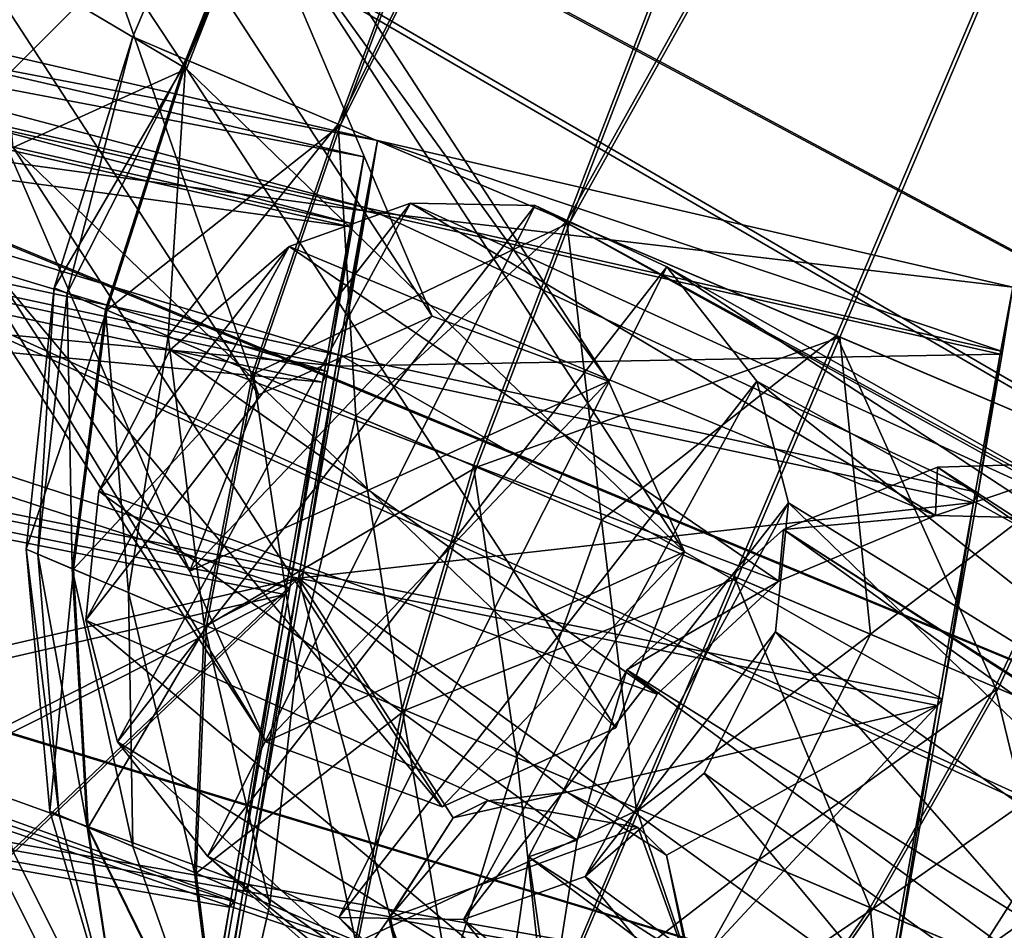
# Model space of a CAD drawing. Header units: metres. Extents: x 0 to 904, y -904 to 0.
# Tile 53 of 246: x 129 to 155, y -214 to -191. Entities that reach past the tile are written whole.
import ezdxf

# ---------------------------------------------------------------- set-up
doc = ezdxf.new("R2010")
doc.units = ezdxf.units.M

msp = doc.modelspace()

# ---------------------------------------------------------------- linework, layer by layer
at = {"layer": 'top'}
for points in [[(120.726181, -209.920883, 659.612854), (87.930153, -231.813843, 660.471436), (152.154388, -240.85585, 658.789612)], [(120.726181, -209.920883, 659.612854), (138.539627, -226.893631, 627.73877), (122.946396, -211.961044, 627.73877)], [(120.726181, -209.920883, 659.612854), (152.154388, -240.85585, 658.789612), (138.539627, -226.893631, 627.73877)], [(122.128288, -214.818054, 597.915833), (122.946396, -211.961044, 627.73877), (136.648972, -229.287674, 598.379517)], [(122.946396, -211.961044, 627.73877), (138.539627, -226.893631, 627.73877), (136.648972, -229.287674, 598.379517)]]:
    msp.add_3dface(points, dxfattribs=at)
at = {"layer": 'top0123413'}
for points in [[(599.026855, -599.023621, 106.499786), (74.938576, -244.304413, 117.34655), (244.305359, -74.93528, 117.346581)], [(74.938576, -244.304413, 117.34655), (75.496498, -229.329498, 117.524498), (244.305359, -74.93528, 117.346581)], [(244.305359, -74.93528, 117.346581), (75.496498, -229.329498, 117.524498), (229.33046, -75.495567, 117.524498)], [(75.496498, -229.329498, 117.524498), (213.60553, -77.537285, 117.693382), (229.33046, -75.495567, 117.524498)], [(229.476379, -77.234627, 120.501686), (76.680428, -244.304428, 120.325508), (244.305359, -76.679497, 120.325508)], [(76.680428, -244.304428, 120.325508), (592.962036, -609.72644, 109.443001), (244.305359, -76.679497, 120.325508)], [(77.234871, -229.483627, 120.501595), (76.680428, -244.304428, 120.325508), (229.476379, -77.234627, 120.501686)], [(79.254448, -213.927536, 120.668671), (77.234871, -229.483627, 120.501595), (229.476379, -77.234627, 120.501686)], [(229.476379, -77.234627, 120.501686), (213.92392, -79.254364, 120.668716), (79.254448, -213.927536, 120.668671)], [(75.496498, -229.329498, 117.524498), (77.538223, -213.604507, 117.693382), (213.60553, -77.537285, 117.693382)], [(77.538223, -213.604507, 117.693382), (197.676346, -81.181343, 117.845009), (213.60553, -77.537285, 117.693382)], [(213.92392, -79.254364, 120.668716), (82.865562, -198.143082, 120.818924), (79.254448, -213.927536, 120.668671)], [(213.92392, -79.254364, 120.668716), (198.150421, -82.862846, 120.818863), (82.865562, -198.143082, 120.818924)], [(77.538223, -213.604507, 117.693382), (81.182274, -197.6754, 117.845009), (197.676346, -81.181343, 117.845009)], [(81.182274, -197.6754, 117.845009), (181.883881, -86.467819, 117.974686), (197.676346, -81.181343, 117.845009)], [(198.150421, -82.862846, 120.818863), (182.520538, -88.095657, 120.947189), (82.865562, -198.143082, 120.818924)], [(81.182274, -197.6754, 117.845009), (86.46875, -181.88295, 117.974686), (181.883881, -86.467819, 117.974686)], [(82.865562, -198.143082, 120.818924), (182.520538, -88.095657, 120.947189), (88.099136, -182.513092, 120.947243)]]:
    msp.add_3dface(points, dxfattribs=at)
at = {"layer": 'top0123414'}
for points in [[(171.688553, -69.426079, 2078.537354), (154.925293, -77.354385, 2078.537354), (224.987061, -198.100021, 2176.059814)], [(154.925293, -77.354385, 2078.537354), (139.01976, -86.887444, 2078.537354), (220.579483, -200.184662, 2176.059814)], [(154.925293, -77.354385, 2078.537354), (220.579483, -200.184662, 2176.059814), (224.987061, -198.100021, 2176.059814)], [(216.921631, -203.478607, 2173.059814), (140.384476, -89.120834, 2076.706299), (156.080109, -79.702454, 2076.706299)], [(139.01976, -86.887444, 2078.537354), (124.125267, -97.933662, 2078.537354), (216.397446, -202.691254, 2176.059814)], [(139.01976, -86.887444, 2078.537354), (216.397446, -202.691254, 2176.059814), (220.579483, -200.184662, 2176.059814)], [(213.07988, -206.328049, 2173.059814), (125.688683, -100.033745, 2076.706299), (140.384476, -89.120834, 2076.706299)], [(216.921631, -203.478607, 2173.059814), (213.07988, -206.328049, 2173.059814), (140.384476, -89.120834, 2076.706299)], [(124.125267, -97.933662, 2078.537354), (110.386086, -110.386086, 2078.537354), (212.481262, -205.595688, 2176.059814)], [(124.125267, -97.933662, 2078.537354), (212.481262, -205.595688, 2176.059814), (216.397446, -202.691254, 2176.059814)], [(209.538208, -209.538208, 2173.059814), (112.235291, -112.235291, 2076.706299), (125.688683, -100.033745, 2076.706299)], [(213.07988, -206.328049, 2173.059814), (209.538208, -209.538208, 2173.059814), (125.688683, -100.033745, 2076.706299)], [(110.386086, -110.386086, 2078.537354), (97.933662, -124.125267, 2078.537354), (205.595688, -212.481262, 2176.059814)], [(110.386086, -110.386086, 2078.537354), (208.869354, -208.869354, 2176.059814), (212.481262, -205.595688, 2176.059814)], [(208.869354, -208.869354, 2176.059814), (110.386086, -110.386086, 2078.537354), (205.595688, -212.481262, 2176.059814)], [(100.033745, -125.688683, 2076.706299), (112.235291, -112.235291, 2076.706299), (206.328049, -213.07988, 2173.059814)], [(112.235291, -112.235291, 2076.706299), (209.538208, -209.538208, 2173.059814), (206.328049, -213.07988, 2173.059814)], [(97.933662, -124.125267, 2078.537354), (86.887444, -139.01976, 2078.537354), (202.691254, -216.397446, 2176.059814)], [(205.595688, -212.481262, 2176.059814), (97.933662, -124.125267, 2078.537354), (202.691254, -216.397446, 2176.059814)], [(89.120834, -140.384476, 2076.706299), (100.033745, -125.688683, 2076.706299), (203.478607, -216.921631, 2173.059814)], [(100.033745, -125.688683, 2076.706299), (206.328049, -213.07988, 2173.059814), (203.478607, -216.921631, 2173.059814)], [(86.887444, -139.01976, 2078.537354), (77.354385, -154.925293, 2078.537354), (200.184662, -220.579483, 2176.059814)], [(202.691254, -216.397446, 2176.059814), (86.887444, -139.01976, 2078.537354), (200.184662, -220.579483, 2176.059814)], [(79.702454, -156.080109, 2076.706299), (89.120834, -140.384476, 2076.706299), (201.019485, -221.0242, 2173.059814)], [(89.120834, -140.384476, 2076.706299), (203.478607, -216.921631, 2173.059814), (201.019485, -221.0242, 2173.059814)], [(77.354385, -154.925293, 2078.537354), (69.426079, -171.688553, 2078.537354), (198.100021, -224.987061, 2176.059814)], [(200.184662, -220.579483, 2176.059814), (77.354385, -154.925293, 2078.537354), (198.100021, -224.987061, 2176.059814)], [(71.869247, -172.624023, 2076.706299), (79.702454, -156.080109, 2076.706299), (198.974319, -225.348053, 2173.059814)], [(79.702454, -156.080109, 2076.706299), (201.019485, -221.0242, 2173.059814), (198.974319, -225.348053, 2173.059814)], [(69.426079, -171.688553, 2078.537354), (63.178722, -189.148102, 2078.537354), (196.457367, -229.577713, 2176.059814)], [(198.100021, -224.987061, 2176.059814), (69.426079, -171.688553, 2078.537354), (196.457367, -229.577713, 2176.059814)], [(65.696686, -189.856522, 2076.706299), (71.869247, -172.624023, 2076.706299), (197.362762, -229.851532, 2173.059814)], [(71.869247, -172.624023, 2076.706299), (198.974319, -225.348053, 2173.059814), (197.362762, -229.851532, 2173.059814)], [(63.178722, -189.148102, 2078.537354), (58.672619, -207.13588, 2078.537354), (195.272552, -234.307266, 2176.059814)], [(196.457367, -229.577713, 2176.059814), (63.178722, -189.148102, 2078.537354), (195.272552, -234.307266, 2176.059814)], [(61.244423, -207.61142, 2076.706299), (65.696686, -189.856522, 2076.706299), (196.200363, -234.491287, 2173.059814)], [(65.696686, -189.856522, 2076.706299), (197.362762, -229.851532, 2173.059814), (196.200363, -234.491287, 2173.059814)], [(58.672619, -207.13588, 2078.537354), (55.951374, -225.478745, 2078.537354), (194.557022, -239.130142, 2176.059814)], [(195.272552, -234.307266, 2176.059814), (58.672619, -207.13588, 2078.537354), (194.557022, -239.130142, 2176.059814)], [(58.555676, -225.717453, 2076.706299), (61.244423, -207.61142, 2076.706299), (195.498398, -239.222626, 2173.059814)], [(61.244423, -207.61142, 2076.706299), (196.200363, -234.491287, 2173.059814), (195.498398, -239.222626, 2173.059814)]]:
    msp.add_3dface(points, dxfattribs=at)
at = {"layer": 'top0123417'}
for points in [[(128.910568, -181.049103, 1682.704224), (124.382149, -183.103638, 1682.859497), (135.582916, -200.307083, 1781.898315)], [(133.516434, -182.74408, 1681.888916), (128.910568, -181.049103, 1682.704224), (140.111343, -198.252548, 1781.743042)], [(140.111343, -198.252548, 1781.743042), (128.910568, -181.049103, 1682.704224), (135.582916, -200.307083, 1781.898315)], [(135.50145, -187.195602, 1680.891235), (133.516434, -182.74408, 1681.888916), (144.717209, -199.94754, 1780.927734)], [(144.717209, -199.94754, 1780.927734), (133.516434, -182.74408, 1681.888916), (140.111343, -198.252548, 1781.743042)], [(122.584114, -187.704056, 1682.263794), (133.784882, -204.907516, 1781.30249), (124.382149, -183.103638, 1682.859497)], [(133.784882, -204.907516, 1781.30249), (135.582916, -200.307083, 1781.898315), (124.382149, -183.103638, 1682.859497)], [(133.7034, -191.795044, 1680.295654), (130.774017, -187.366302, 1652.735474), (135.50145, -187.195602, 1680.891235)], [(133.7034, -191.795044, 1680.295654), (135.50145, -187.195602, 1680.891235), (146.702225, -204.399063, 1779.929932)], [(146.702225, -204.399063, 1779.929932), (135.50145, -187.195602, 1680.891235), (144.717209, -199.94754, 1780.927734)], [(130.774017, -187.366302, 1652.735474), (133.7034, -191.795044, 1680.295654), (128.70842, -188.83783, 1652.723633)], [(124.569832, -192.155258, 1681.265991), (135.770599, -209.358719, 1780.30481), (122.584114, -187.704056, 1682.263794)], [(135.770599, -209.358719, 1780.30481), (133.784882, -204.907516, 1781.30249), (122.584114, -187.704056, 1682.263794)], [(128.70842, -188.83783, 1652.723633), (133.7034, -191.795044, 1680.295654), (129.17598, -193.849533, 1680.450806)], [(133.7034, -191.795044, 1680.295654), (144.904175, -208.998505, 1779.334351), (129.17598, -193.849533, 1680.450806)], [(144.904175, -208.998505, 1779.334351), (133.7034, -191.795044, 1680.295654), (146.702225, -204.399063, 1779.929932)], [(129.17598, -193.849533, 1680.450806), (140.376755, -211.052994, 1779.489502), (124.569832, -192.155258, 1681.265991)], [(140.376755, -211.052994, 1779.489502), (135.770599, -209.358719, 1780.30481), (124.569832, -192.155258, 1681.265991)], [(144.904175, -208.998505, 1779.334351), (140.376755, -211.052994, 1779.489502), (129.17598, -193.849533, 1680.450806)], [(144.717209, -199.94754, 1780.927734), (140.111343, -198.252548, 1781.743042), (133.784882, -204.907516, 1781.30249)], [(140.111343, -198.252548, 1781.743042), (135.582916, -200.307083, 1781.898315), (133.784882, -204.907516, 1781.30249)], [(144.717209, -199.94754, 1780.927734), (133.784882, -204.907516, 1781.30249), (135.770599, -209.358719, 1780.30481)], [(146.702225, -204.399063, 1779.929932), (144.717209, -199.94754, 1780.927734), (135.770599, -209.358719, 1780.30481)], [(146.702225, -204.399063, 1779.929932), (135.770599, -209.358719, 1780.30481), (140.376755, -211.052994, 1779.489502)], [(144.904175, -208.998505, 1779.334351), (146.702225, -204.399063, 1779.929932), (140.376755, -211.052994, 1779.489502)]]:
    msp.add_3dface(points, dxfattribs=at)
at = {"layer": 'top0123422'}
for points in [[(131.898453, -209.361603, 1782.437988), (131.075302, -206.187836, 1783.569092), (139.549896, -195.305527, 1783.314331)], [(139.549896, -195.305527, 1783.314331), (131.075302, -206.187836, 1783.569092), (136.383743, -196.433853, 1784.177612)], [(142.805618, -195.36084, 1782.108765), (131.898453, -209.361603, 1782.437988), (139.549896, -195.305527, 1783.314331)], [(139.549896, -195.305527, 1783.314331), (136.383743, -196.433853, 1784.177612), (153.250931, -203.454605, 1821.609863)], [(142.805618, -195.36084, 1782.108765), (139.549896, -195.305527, 1783.314331), (157.592468, -203.559357, 1819.19104)], [(139.549896, -195.305527, 1783.314331), (153.250931, -203.454605, 1821.609863), (157.592468, -203.559357, 1819.19104)], [(134.250168, -212.345551, 1780.797363), (131.898453, -209.361603, 1782.437988), (142.805618, -195.36084, 1782.108765)], [(146.236923, -196.960037, 1780.435303), (134.250168, -212.345551, 1780.797363), (142.805618, -195.36084, 1782.108765)], [(146.236923, -196.960037, 1780.435303), (142.805618, -195.36084, 1782.108765), (160.656601, -205.122177, 1816.883911)], [(142.805618, -195.36084, 1782.108765), (157.592468, -203.559357, 1819.19104), (160.656601, -205.122177, 1816.883911)], [(131.075302, -206.187836, 1783.569092), (131.413025, -202.814423, 1784.327637), (136.383743, -196.433853, 1784.177612)], [(136.383743, -196.433853, 1784.177612), (131.413025, -202.814423, 1784.327637), (133.270584, -199.12645, 1784.612427)], [(136.383743, -196.433853, 1784.177612), (133.270584, -199.12645, 1784.612427), (149.161514, -205.168976, 1823.157715)], [(136.383743, -196.433853, 1784.177612), (149.161514, -205.168976, 1823.157715), (153.250931, -203.454605, 1821.609863)], [(137.680832, -213.944611, 1779.124146), (134.250168, -212.345551, 1780.797363), (146.236923, -196.960037, 1780.435303)], [(148.588913, -199.94458, 1778.794312), (137.680832, -213.944611, 1779.124146), (146.236923, -196.960037, 1780.435303)], [(160.656601, -205.122177, 1816.883911), (162.829758, -207.832947, 1814.601929), (146.236923, -196.960037, 1780.435303)], [(162.829758, -207.832947, 1814.601929), (148.588913, -199.94458, 1778.794312), (146.236923, -196.960037, 1780.435303)], [(133.270584, -199.12645, 1784.612427), (131.413025, -202.814423, 1784.327637), (145.986465, -208.11348, 1823.709351)], [(133.270584, -199.12645, 1784.612427), (145.986465, -208.11348, 1823.709351), (149.161514, -205.168976, 1823.157715)], [(140.932892, -214.000778, 1777.919678), (137.680832, -213.944611, 1779.124146), (148.588913, -199.94458, 1778.794312)], [(149.412109, -203.122147, 1777.662231), (140.932892, -214.000778, 1777.919678), (148.588913, -199.94458, 1778.794312)], [(162.829758, -207.832947, 1814.601929), (163.865753, -212.053711, 1812.333984), (148.588913, -199.94458, 1778.794312)], [(163.865753, -212.053711, 1812.333984), (149.412109, -203.122147, 1777.662231), (148.588913, -199.94458, 1778.794312)], [(149.283676, -203.814804, 1823.636597), (220.317657, -249.192581, 1945.643433), (153.300735, -202.193192, 1822.090942)], [(153.300735, -202.193192, 1822.090942), (153.250931, -203.454605, 1821.609863), (149.283676, -203.814804, 1823.636597)], [(153.300735, -202.193192, 1822.090942), (157.351822, -202.073257, 1819.921631), (153.250931, -203.454605, 1821.609863)], [(157.351822, -202.073257, 1819.921631), (157.592468, -203.559357, 1819.19104), (153.250931, -203.454605, 1821.609863)], [(153.300735, -202.193192, 1822.090942), (225.538849, -248.94426, 1941.970581), (157.351822, -202.073257, 1819.921631)], [(220.317657, -249.192581, 1945.643433), (225.538849, -248.94426, 1941.970581), (153.300735, -202.193192, 1822.090942)], [(131.413025, -202.814423, 1784.327637), (131.075302, -206.187836, 1783.569092), (143.897308, -211.926361, 1823.316528)], [(131.413025, -202.814423, 1784.327637), (143.897308, -211.926361, 1823.316528), (145.986465, -208.11348, 1823.709351)], [(144.102737, -212.87207, 1777.055176), (140.932892, -214.000778, 1777.919678), (149.412109, -203.122147, 1777.662231)], [(149.073883, -206.491837, 1776.904907), (144.102737, -212.87207, 1777.055176), (149.412109, -203.122147, 1777.662231)], [(163.144684, -216.427505, 1810.966309), (149.073883, -206.491837, 1776.904907), (149.412109, -203.122147, 1777.662231)], [(163.865753, -212.053711, 1812.333984), (163.144684, -216.427505, 1810.966309), (149.412109, -203.122147, 1777.662231)], [(153.250931, -203.454605, 1821.609863), (149.161514, -205.168976, 1823.157715), (149.283676, -203.814804, 1823.636597)], [(217.294296, -252.664078, 1951.23999), (149.283676, -203.814804, 1823.636597), (145.190781, -207.476639, 1824.401489)], [(149.283676, -203.814804, 1823.636597), (149.161514, -205.168976, 1823.157715), (145.190781, -207.476639, 1824.401489)], [(217.294296, -252.664078, 1951.23999), (219.87558, -249.311234, 1945.881104), (149.283676, -203.814804, 1823.636597)], [(219.87558, -249.311234, 1945.881104), (220.317657, -249.192581, 1945.643433), (149.283676, -203.814804, 1823.636597)], [(149.161514, -205.168976, 1823.157715), (145.986465, -208.11348, 1823.709351), (145.190781, -207.476639, 1824.401489)], [(131.075302, -206.187836, 1783.569092), (143.201843, -216.353882, 1821.913208), (143.897308, -211.926361, 1823.316528)], [(131.075302, -206.187836, 1783.569092), (131.898453, -209.361603, 1782.437988), (143.201843, -216.353882, 1821.913208)], [(149.073883, -206.491837, 1776.904907), (147.216217, -210.17952, 1776.620239), (144.102737, -212.87207, 1777.055176)], [(161.076843, -220.179153, 1810.586426), (147.216217, -210.17952, 1776.620239), (149.073883, -206.491837, 1776.904907)], [(163.144684, -216.427505, 1810.966309), (161.076843, -220.179153, 1810.586426), (149.073883, -206.491837, 1776.904907)], [(145.190781, -207.476639, 1824.401489), (142.625961, -212.360245, 1823.837646), (213.410187, -257.582336, 1953.719116)], [(142.625961, -212.360245, 1823.837646), (145.190781, -207.476639, 1824.401489), (143.897308, -211.926361, 1823.316528)], [(145.190781, -207.476639, 1824.401489), (145.986465, -208.11348, 1823.709351), (143.897308, -211.926361, 1823.316528)], [(213.410187, -257.582336, 1953.719116), (217.294296, -252.664078, 1951.23999), (145.190781, -207.476639, 1824.401489)], [(131.898453, -209.361603, 1782.437988), (144.311035, -220.605896, 1819.592529), (143.201843, -216.353882, 1821.913208)], [(131.898453, -209.361603, 1782.437988), (134.250168, -212.345551, 1780.797363), (144.311035, -220.605896, 1819.592529)], [(157.95517, -223.088028, 1811.123169), (144.102737, -212.87207, 1777.055176), (147.216217, -210.17952, 1776.620239)], [(161.076843, -220.179153, 1810.586426), (157.95517, -223.088028, 1811.123169), (147.216217, -210.17952, 1776.620239)], [(143.201843, -216.353882, 1821.913208), (142.625961, -212.360245, 1823.837646), (143.897308, -211.926361, 1823.316528)], [(146.523529, -223.262573, 1817.310791), (134.250168, -212.345551, 1780.797363), (137.680832, -213.944611, 1779.124146)], [(134.250168, -212.345551, 1780.797363), (146.523529, -223.262573, 1817.310791), (144.311035, -220.605896, 1819.592529)], [(142.625961, -212.360245, 1823.837646), (142.00235, -216.695145, 1822.432251), (209.537292, -262.620544, 1951.474365)], [(142.00235, -216.695145, 1822.432251), (142.625961, -212.360245, 1823.837646), (143.201843, -216.353882, 1821.913208)], [(142.625961, -212.360245, 1823.837646), (209.537292, -262.620544, 1951.474365), (213.410187, -257.582336, 1953.719116)], [(153.923279, -224.814301, 1812.634766), (140.932892, -214.000778, 1777.919678), (144.102737, -212.87207, 1777.055176)], [(157.95517, -223.088028, 1811.123169), (153.923279, -224.814301, 1812.634766), (144.102737, -212.87207, 1777.055176)], [(149.630402, -224.773834, 1815.001099), (137.680832, -213.944611, 1779.124146), (140.932892, -214.000778, 1777.919678)], [(149.630402, -224.773834, 1815.001099), (146.523529, -223.262573, 1817.310791), (137.680832, -213.944611, 1779.124146)], [(153.923279, -224.814301, 1812.634766), (149.630402, -224.773834, 1815.001099), (140.932892, -214.000778, 1777.919678)]]:
    msp.add_3dface(points, dxfattribs=at)
at = {"layer": 'top0123431'}
for points in [[(132.299774, -190.963272, 1798.675049), (133.718124, -191.565308, 1806.324951), (159.846878, -126.065178, 1798.675049)], [(132.299774, -190.963272, 1798.675049), (159.846878, -126.065178, 1798.675049), (133.684326, -191.550964, 1791.0177)], [(159.846878, -126.065178, 1798.675049), (162.291367, -127.102783, 1788.668579), (133.684326, -191.550964, 1791.0177)], [(133.718124, -191.565308, 1806.324951), (162.335358, -127.121452, 1808.668579), (159.846878, -126.065178, 1798.675049)], [(133.684326, -191.550964, 1791.0177), (162.291367, -127.102783, 1788.668579), (137.660889, -193.238892, 1784.518921)], [(133.718124, -191.565308, 1806.324951), (137.723145, -193.26532, 1812.802979), (162.335358, -127.121452, 1808.668579)], [(162.291367, -127.102783, 1788.668579), (169.01384, -129.956253, 1781.330688), (137.660889, -193.238892, 1784.518921)], [(137.723145, -193.26532, 1812.802979), (169.090027, -129.988586, 1815.971558), (162.335358, -127.121452, 1808.668579)], [(137.660889, -193.238892, 1784.518921), (169.01384, -129.956253, 1781.330688), (143.623993, -195.770035, 1780.167969)], [(137.723145, -193.26532, 1812.802979), (143.705307, -195.80455, 1817.122925), (169.090027, -129.988586, 1815.971558)], [(169.01384, -129.956253, 1781.330688), (178.212982, -133.860992, 1778.627319), (143.623993, -195.770035, 1780.167969)], [(143.705307, -195.80455, 1817.122925), (178.300964, -133.898331, 1818.627197), (169.090027, -129.988586, 1815.971558)], [(143.623993, -195.770035, 1780.167969), (178.212982, -133.860992, 1778.627319), (150.665878, -198.759079, 1778.627319)], [(178.212982, -133.860992, 1778.627319), (157.714447, -201.750961, 1780.13147), (150.665878, -198.759079, 1778.627319)], [(143.705307, -195.80455, 1817.122925), (150.75386, -198.796432, 1818.627075), (178.300964, -133.898331, 1818.627197)], [(150.75386, -198.796432, 1818.627075), (157.795715, -201.785461, 1817.086426), (178.300964, -133.898331, 1818.627197)], [(132.299774, -190.963272, 1798.675049), (130.2509, -197.511322, 1798.67334), (133.718124, -191.565308, 1806.324951)], [(130.2509, -197.511322, 1798.67334), (132.299774, -190.963272, 1798.675049), (130.584473, -197.653, 1794.901978)], [(132.299774, -190.963272, 1798.675049), (133.684326, -191.550964, 1791.0177), (130.584473, -197.653, 1794.901978)], [(130.2509, -197.511322, 1798.67334), (131.621536, -198.093201, 1806.066162), (133.718124, -191.565308, 1806.324951)], [(130.584473, -197.653, 1794.901978), (133.684326, -191.550964, 1791.0177), (131.588882, -198.079346, 1791.27356)], [(133.684326, -191.550964, 1791.0177), (133.225601, -198.774078, 1787.927856), (131.588882, -198.079346, 1791.27356)], [(133.718124, -191.565308, 1806.324951), (131.621536, -198.093201, 1806.066162), (137.723145, -193.26532, 1812.802979)], [(133.684326, -191.550964, 1791.0177), (137.660889, -193.238892, 1784.518921), (133.225601, -198.774078, 1787.927856)], [(137.660889, -193.238892, 1784.518921), (135.431717, -199.710495, 1784.993286), (133.225601, -198.774078, 1787.927856)], [(135.431717, -199.710495, 1784.993286), (137.660889, -193.238892, 1784.518921), (138.122406, -200.852615, 1782.582764)], [(137.660889, -193.238892, 1784.518921), (143.623993, -195.770035, 1780.167969), (138.122406, -200.852615, 1782.582764)], [(131.621536, -198.093201, 1806.066162), (135.491898, -199.736038, 1812.326416), (137.723145, -193.26532, 1812.802979)], [(137.723145, -193.26532, 1812.802979), (135.491898, -199.736038, 1812.326416), (143.705307, -195.80455, 1817.122925)], [(135.491898, -199.736038, 1812.326416), (141.272903, -202.189896, 1816.501099), (143.705307, -195.80455, 1817.122925)], [(138.122406, -200.852615, 1782.582764), (143.623993, -195.770035, 1780.167969), (141.194321, -202.15654, 1780.788696)], [(143.623993, -195.770035, 1780.167969), (144.529373, -203.572159, 1779.680176), (141.194321, -202.15654, 1780.788696)], [(143.705307, -195.80455, 1817.122925), (141.272903, -202.189896, 1816.501099), (150.75386, -198.796432, 1818.627075)], [(143.623993, -195.770035, 1780.167969), (150.665878, -198.759079, 1778.627319), (144.529373, -203.572159, 1779.680176)], [(130.2509, -197.511322, 1798.67334), (129.518845, -204.33345, 1798.668579), (131.621536, -198.093201, 1806.066162)], [(129.518845, -204.33345, 1798.668579), (130.2509, -197.511322, 1798.67334), (129.818054, -204.460449, 1795.285767)], [(130.2509, -197.511322, 1798.67334), (130.584473, -197.653, 1794.901978), (129.818054, -204.460449, 1795.285767)], [(129.818054, -204.460449, 1795.285767), (130.584473, -197.653, 1794.901978), (130.718964, -204.842865, 1792.031372)], [(130.584473, -197.653, 1794.901978), (131.588882, -198.079346, 1791.27356), (130.718964, -204.842865, 1792.031372)], [(129.518845, -204.33345, 1798.668579), (130.748245, -204.85527, 1805.299561), (131.621536, -198.093201, 1806.066162)], [(130.718964, -204.842865, 1792.031372), (131.588882, -198.079346, 1791.27356), (132.187027, -205.466003, 1789.030396)], [(131.621536, -198.093201, 1806.066162), (130.748245, -204.85527, 1805.299561), (135.491898, -199.736038, 1812.326416)], [(131.588882, -198.079346, 1791.27356), (133.225601, -198.774078, 1787.927856), (132.187027, -205.466003, 1789.030396)], [(133.225601, -198.774078, 1787.927856), (134.165787, -206.305923, 1786.398315), (132.187027, -205.466003, 1789.030396)], [(133.225601, -198.774078, 1787.927856), (135.431717, -199.710495, 1784.993286), (134.165787, -206.305923, 1786.398315)], [(141.272903, -202.189896, 1816.501099), (148.084457, -205.081177, 1817.95459), (150.75386, -198.796432, 1818.627075)], [(144.529373, -203.572159, 1779.680176), (150.665878, -198.759079, 1778.627319), (147.999405, -205.045074, 1779.299805)], [(147.999405, -205.045074, 1779.299805), (150.665878, -198.759079, 1778.627319), (154.810959, -207.936356, 1780.753418)], [(150.75386, -198.796432, 1818.627075), (148.084457, -205.081177, 1817.95459), (151.554489, -206.554092, 1817.574219)], [(150.665878, -198.759079, 1778.627319), (157.714447, -201.750961, 1780.13147), (154.810959, -207.936356, 1780.753418)], [(157.795715, -201.785461, 1817.086426), (150.75386, -198.796432, 1818.627075), (151.554489, -206.554092, 1817.574219)], [(130.748245, -204.85527, 1805.299561), (134.219772, -206.328827, 1810.914673), (135.491898, -199.736038, 1812.326416)], [(135.431717, -199.710495, 1784.993286), (136.579208, -207.330338, 1784.236084), (134.165787, -206.305923, 1786.398315)], [(135.491898, -199.736038, 1812.326416), (134.219772, -206.328827, 1810.914673), (141.272903, -202.189896, 1816.501099)], [(135.431717, -199.710495, 1784.993286), (138.122406, -200.852615, 1782.582764), (136.579208, -207.330338, 1784.236084)], [(138.122406, -200.852615, 1782.582764), (139.334549, -208.499893, 1782.626953), (136.579208, -207.330338, 1784.236084)], [(141.194321, -202.15654, 1780.788696), (139.334549, -208.499893, 1782.626953), (138.122406, -200.852615, 1782.582764)], [(157.795715, -201.785461, 1817.086426), (151.554489, -206.554092, 1817.574219), (154.889526, -207.969696, 1816.465698)], [(154.810959, -207.936356, 1780.753418), (157.714447, -201.750961, 1780.13147), (160.59201, -210.390213, 1784.927979)], [(157.961441, -209.273636, 1814.671631), (157.795715, -201.785461, 1817.086426), (154.889526, -207.969696, 1816.465698)], [(134.219772, -206.328827, 1810.914673), (139.405045, -208.529816, 1814.65918), (141.272903, -202.189896, 1816.501099)], [(141.194321, -202.15654, 1780.788696), (142.325928, -209.769623, 1781.63269), (139.334549, -208.499893, 1782.626953)], [(141.272903, -202.189896, 1816.501099), (139.405045, -208.529816, 1814.65918), (148.084457, -205.081177, 1817.95459)], [(141.194321, -202.15654, 1780.788696), (144.529373, -203.572159, 1779.680176), (142.325928, -209.769623, 1781.63269)], [(142.325928, -209.769623, 1781.63269), (144.529373, -203.572159, 1779.680176), (145.438385, -211.090759, 1781.291504)], [(145.438385, -211.090759, 1781.291504), (144.529373, -203.572159, 1779.680176), (147.999405, -205.045074, 1779.299805)], [(129.518845, -204.33345, 1798.668579), (130.131805, -211.167297, 1798.660889), (130.748245, -204.85527, 1805.299561)], [(130.131805, -211.167297, 1798.660889), (129.518845, -204.33345, 1798.668579), (130.375168, -211.270508, 1795.90918)], [(129.518845, -204.33345, 1798.668579), (129.818054, -204.460449, 1795.285767), (130.375168, -211.270508, 1795.90918)], [(130.375168, -211.270508, 1795.90918), (129.818054, -204.460449, 1795.285767), (131.108002, -211.581573, 1793.261963)], [(129.818054, -204.460449, 1795.285767), (130.718964, -204.842865, 1792.031372), (131.108002, -211.581573, 1793.261963)], [(130.131805, -211.167297, 1798.660889), (131.131805, -211.591675, 1804.054688), (130.748245, -204.85527, 1805.299561)], [(131.108002, -211.581573, 1793.261963), (130.718964, -204.842865, 1792.031372), (132.302155, -212.088455, 1790.820923)], [(130.718964, -204.842865, 1792.031372), (132.187027, -205.466003, 1789.030396), (132.302155, -212.088455, 1790.820923)], [(130.748245, -204.85527, 1805.299561), (131.131805, -211.591675, 1804.054688), (134.219772, -206.328827, 1810.914673)], [(151.548004, -213.684097, 1782.595215), (145.438385, -211.090759, 1781.291504), (147.999405, -205.045074, 1779.299805)], [(154.810959, -207.936356, 1780.753418), (151.548004, -213.684097, 1782.595215), (147.999405, -205.045074, 1779.299805)], [(139.405045, -208.529816, 1814.65918), (145.514664, -211.123138, 1815.962891), (148.084457, -205.081177, 1817.95459)], [(148.084457, -205.081177, 1817.95459), (145.514664, -211.123138, 1815.962891), (151.554489, -206.554092, 1817.574219)], [(132.187027, -205.466003, 1789.030396), (134.165787, -206.305923, 1786.398315), (133.911743, -212.771683, 1788.67981)], [(132.302155, -212.088455, 1790.820923), (132.187027, -205.466003, 1789.030396), (133.911743, -212.771683, 1788.67981)], [(131.131805, -211.591675, 1804.054688), (133.955658, -212.790314, 1808.622192), (134.219772, -206.328827, 1810.914673)], [(134.165787, -206.305923, 1786.398315), (135.874893, -213.604965, 1786.921021), (133.911743, -212.771683, 1788.67981)], [(134.219772, -206.328827, 1810.914673), (133.955658, -212.790314, 1808.622192), (139.405045, -208.529816, 1814.65918)], [(134.165787, -206.305923, 1786.398315), (136.579208, -207.330338, 1784.236084), (135.874893, -213.604965, 1786.921021)], [(151.554489, -206.554092, 1817.574219), (145.514664, -211.123138, 1815.962891), (148.627106, -212.444275, 1815.621704)], [(154.889526, -207.969696, 1816.465698), (151.554489, -206.554092, 1817.574219), (148.627106, -212.444275, 1815.621704)], [(136.579208, -207.330338, 1784.236084), (138.116165, -214.55632, 1785.612183), (135.874893, -213.604965, 1786.921021)], [(136.579208, -207.330338, 1784.236084), (139.334549, -208.499893, 1782.626953), (138.116165, -214.55632, 1785.612183)], [(154.889526, -207.969696, 1816.465698), (148.627106, -212.444275, 1815.621704), (151.618484, -213.714005, 1814.627441)], [(156.733307, -215.885086, 1786.339722), (151.548004, -213.684097, 1782.595215), (154.810959, -207.936356, 1780.753418)], [(154.889526, -207.969696, 1816.465698), (151.618484, -213.714005, 1814.627441), (157.961441, -209.273636, 1814.671631)], [(160.59201, -210.390213, 1784.927979), (156.733307, -215.885086, 1786.339722), (154.810959, -207.936356, 1780.753418)], [(133.955658, -212.790314, 1808.622192), (138.173508, -214.580658, 1811.668091), (139.405045, -208.529816, 1814.65918)], [(139.334549, -208.499893, 1782.626953), (140.549438, -215.589157, 1784.803345), (138.116165, -214.55632, 1785.612183)], [(139.405045, -208.529816, 1814.65918), (138.173508, -214.580658, 1811.668091), (145.514664, -211.123138, 1815.962891)], [(142.325928, -209.769623, 1781.63269), (140.549438, -215.589157, 1784.803345), (139.334549, -208.499893, 1782.626953)], [(157.961441, -209.273636, 1814.671631), (151.618484, -213.714005, 1814.627441), (154.373825, -214.88356, 1813.018311)], [(160.65213, -210.415741, 1812.261108), (157.961441, -209.273636, 1814.671631), (154.373825, -214.88356, 1813.018311)], [(140.549438, -215.589157, 1784.803345), (142.325928, -209.769623, 1781.63269), (143.081207, -216.663803, 1784.525879)], [(143.081207, -216.663803, 1784.525879), (142.325928, -209.769623, 1781.63269), (145.438385, -211.090759, 1781.291504)], [(160.65213, -210.415741, 1812.261108), (154.373825, -214.88356, 1813.018311), (156.787247, -215.90799, 1810.856079)], [(130.131805, -211.167297, 1798.660889), (132.066147, -217.750076, 1798.650513), (131.131805, -211.591675, 1804.054688)], [(130.131805, -211.167297, 1798.660889), (130.375168, -211.270508, 1795.90918), (132.066147, -217.750076, 1798.650513)], [(138.173508, -214.580658, 1811.668091), (143.14325, -216.690155, 1812.728516), (145.514664, -211.123138, 1815.962891)], [(148.050949, -218.7733, 1785.586304), (143.081207, -216.663803, 1784.525879), (145.438385, -211.090759, 1781.291504)], [(145.514664, -211.123138, 1815.962891), (143.14325, -216.690155, 1812.728516), (148.627106, -212.444275, 1815.621704)], [(151.548004, -213.684097, 1782.595215), (148.050949, -218.7733, 1785.586304), (145.438385, -211.090759, 1781.291504)], [(130.375168, -211.270508, 1795.90918), (131.108002, -211.581573, 1793.261963), (132.066147, -217.750076, 1798.650513)], [(132.066147, -217.750076, 1798.650513), (131.108002, -211.581573, 1793.261963), (134.679352, -218.859299, 1791.750366)], [(131.108002, -211.581573, 1793.261963), (132.302155, -212.088455, 1790.820923), (134.679352, -218.859299, 1791.750366)], [(132.066147, -217.750076, 1798.650513), (134.709702, -218.872177, 1805.536987), (131.131805, -211.591675, 1804.054688)], [(131.131805, -211.591675, 1804.054688), (134.709702, -218.872177, 1805.536987), (133.955658, -212.790314, 1808.622192)], [(134.679352, -218.859299, 1791.750366), (132.302155, -212.088455, 1790.820923), (133.911743, -212.771683, 1788.67981)], [(148.627106, -212.444275, 1815.621704), (143.14325, -216.690155, 1812.728516), (145.675018, -217.764801, 1812.45105)], [(148.627106, -212.444275, 1815.621704), (145.675018, -217.764801, 1812.45105), (151.618484, -213.714005, 1814.627441)], [(133.911743, -212.771683, 1788.67981), (135.874893, -213.604965, 1786.921021), (134.679352, -218.859299, 1791.750366)], [(134.709702, -218.872177, 1805.536987), (138.173508, -214.580658, 1811.668091), (133.955658, -212.790314, 1808.622192)], [(135.874893, -213.604965, 1786.921021), (138.116165, -214.55632, 1785.612183), (134.679352, -218.859299, 1791.750366)], [(151.618484, -213.714005, 1814.627441), (145.675018, -217.764801, 1812.45105), (148.108276, -218.797638, 1811.642212)], [(152.268829, -220.56366, 1788.632202), (148.050949, -218.7733, 1785.586304), (151.548004, -213.684097, 1782.595215)], [(154.373825, -214.88356, 1813.018311), (151.618484, -213.714005, 1814.627441), (148.108276, -218.797638, 1811.642212)], [(156.733307, -215.885086, 1786.339722), (152.268829, -220.56366, 1788.632202), (151.548004, -213.684097, 1782.595215)]]:
    msp.add_3dface(points, dxfattribs=at)
at = {"layer": 'top0123435'}
for points in [[(85.018867, -181.277115, 1328.177734), (84.620857, -183.382141, 1337.68396), (138.68605, -193.667007, 1328.315918)], [(84.69046, -183.292038, 1318.656738), (85.018867, -181.277115, 1328.177734), (138.400177, -195.421204, 1320.015137)], [(85.018867, -181.277115, 1328.177734), (138.68605, -193.667007, 1328.315918), (138.400177, -195.421204, 1320.015137)], [(84.620857, -183.382141, 1337.68396), (83.783295, -188.026093, 1344.314453), (138.339493, -195.499802, 1336.60376)], [(83.932083, -187.697159, 1312.155884), (84.69046, -183.292038, 1318.656738), (137.736603, -199.275711, 1314.325439)], [(84.620857, -183.382141, 1337.68396), (138.339493, -195.499802, 1336.60376), (138.68605, -193.667007, 1328.315918)], [(84.69046, -183.292038, 1318.656738), (138.400177, -195.421204, 1320.015137), (137.736603, -199.275711, 1314.325439)], [(82.80603, -194.157669, 1307.517212), (83.932083, -187.697159, 1312.155884), (136.752686, -204.920654, 1310.276367)], [(83.932083, -187.697159, 1312.155884), (137.736603, -199.275711, 1314.325439), (136.752686, -204.920654, 1310.276367)], [(83.783295, -188.026093, 1344.314453), (82.65535, -194.352783, 1348.705933), (137.609116, -199.549362, 1342.392944)], [(83.783295, -188.026093, 1344.314453), (137.609116, -199.549362, 1342.392944), (138.339493, -195.499802, 1336.60376)], [(138.400177, -195.421204, 1320.015137), (138.68605, -193.667007, 1328.315918), (138.339493, -195.499802, 1336.60376)], [(81.161598, -203.518066, 1305.380127), (82.80603, -194.157669, 1307.517212), (135.319016, -213.081329, 1308.415527)], [(82.80603, -194.157669, 1307.517212), (136.752686, -204.920654, 1310.276367), (135.319016, -213.081329, 1308.415527)], [(82.65535, -194.352783, 1348.705933), (136.621109, -205.091125, 1346.239868), (137.609116, -199.549362, 1342.392944)], [(82.65535, -194.352783, 1348.705933), (125.906715, -207.554962, 1348.137207), (136.621109, -205.091125, 1346.239868)], [(138.339493, -195.499802, 1336.60376), (137.609116, -199.549362, 1342.392944), (137.736603, -199.275711, 1314.325439)], [(138.400177, -195.421204, 1320.015137), (138.339493, -195.499802, 1336.60376), (137.736603, -199.275711, 1314.325439)], [(137.736603, -199.275711, 1314.325439), (137.609116, -199.549362, 1342.392944), (136.752686, -204.920654, 1310.276367)], [(137.609116, -199.549362, 1342.392944), (136.621109, -205.091125, 1346.239868), (136.752686, -204.920654, 1310.276367)], [(133.872345, -221.25737, 1310.197144), (79.502243, -212.896103, 1307.426392), (81.161598, -203.518066, 1305.380127)], [(135.319016, -213.081329, 1308.415527), (133.872345, -221.25737, 1310.197144), (81.161598, -203.518066, 1305.380127)], [(136.752686, -204.920654, 1310.276367), (136.621109, -205.091125, 1346.239868), (135.319016, -213.081329, 1308.415527)], [(125.906715, -207.554962, 1348.137207), (128.497421, -209.196259, 1348.187988), (136.621109, -205.091125, 1346.239868)], [(136.621109, -205.091125, 1346.239868), (128.497421, -209.196259, 1348.187988), (129.162949, -212.189453, 1348.315796)], [(129.162949, -212.189453, 1348.315796), (135.177765, -213.248459, 1348.012695), (136.621109, -205.091125, 1346.239868)], [(136.621109, -205.091125, 1346.239868), (135.177765, -213.248459, 1348.012695), (135.319016, -213.081329, 1308.415527)], [(129.162949, -212.189453, 1348.315796), (127.514145, -214.773193, 1348.160889), (133.747345, -221.390488, 1346.160767)], [(135.177765, -213.248459, 1348.012695), (129.162949, -212.189453, 1348.315796), (133.747345, -221.390488, 1346.160767)], [(132.859741, -226.936264, 1314.191284), (78.343315, -219.395508, 1312.002197), (79.502243, -212.896103, 1307.426392)], [(133.872345, -221.25737, 1310.197144), (132.859741, -226.936264, 1314.191284), (79.502243, -212.896103, 1307.426392)], [(133.747345, -221.390488, 1346.160767), (79.359055, -213.048691, 1348.615234), (78.262657, -219.338043, 1344.16272)], [(133.747345, -221.390488, 1346.160767), (124.518417, -215.429367, 1348.098755), (79.359055, -213.048691, 1348.615234)], [(135.177765, -213.248459, 1348.012695), (133.747345, -221.390488, 1346.160767), (133.872345, -221.25737, 1310.197144)], [(135.319016, -213.081329, 1308.415527), (135.177765, -213.248459, 1348.012695), (133.872345, -221.25737, 1310.197144)]]:
    msp.add_3dface(points, dxfattribs=at)
at = {"layer": 'top0123436'}
for points in [[(84.66214, -181.699173, 1428.17627), (84.26413, -183.804199, 1437.682495), (138.3293, -194.089066, 1428.314453)], [(84.333733, -183.714096, 1418.655151), (84.66214, -181.699173, 1428.17627), (138.043427, -195.843262, 1420.013672)], [(84.66214, -181.699173, 1428.17627), (138.3293, -194.089066, 1428.314453), (138.043427, -195.843262, 1420.013672)], [(83.575356, -188.119217, 1412.154297), (84.333733, -183.714096, 1418.655151), (137.379852, -199.697769, 1414.323975)], [(84.333733, -183.714096, 1418.655151), (138.043427, -195.843262, 1420.013672), (137.379852, -199.697769, 1414.323975)], [(84.26413, -183.804199, 1437.682495), (83.426567, -188.448151, 1444.312988), (137.982742, -195.92186, 1436.602173)], [(84.26413, -183.804199, 1437.682495), (137.982742, -195.92186, 1436.602173), (138.3293, -194.089066, 1428.314453)], [(82.449303, -194.579742, 1407.515747), (83.575356, -188.119217, 1412.154297), (136.395935, -205.342712, 1410.27478)], [(83.575356, -188.119217, 1412.154297), (137.379852, -199.697769, 1414.323975), (136.395935, -205.342712, 1410.27478)], [(83.426567, -188.448151, 1444.312988), (82.298622, -194.774841, 1448.704468), (137.252365, -199.97142, 1442.391479)], [(83.426567, -188.448151, 1444.312988), (137.252365, -199.97142, 1442.391479), (137.982742, -195.92186, 1436.602173)], [(138.043427, -195.843262, 1420.013672), (138.3293, -194.089066, 1428.314453), (137.982742, -195.92186, 1436.602173)], [(80.804871, -203.940125, 1405.37854), (82.449303, -194.579742, 1407.515747), (134.962265, -213.503387, 1408.414063)], [(82.298622, -194.774841, 1448.704468), (136.264359, -205.513184, 1446.238281), (137.252365, -199.97142, 1442.391479)], [(82.298622, -194.774841, 1448.704468), (125.549965, -207.97702, 1448.13562), (136.264359, -205.513184, 1446.238281)], [(82.449303, -194.579742, 1407.515747), (136.395935, -205.342712, 1410.27478), (134.962265, -213.503387, 1408.414063)], [(137.982742, -195.92186, 1436.602173), (137.252365, -199.97142, 1442.391479), (137.379852, -199.697769, 1414.323975)], [(138.043427, -195.843262, 1420.013672), (137.982742, -195.92186, 1436.602173), (137.379852, -199.697769, 1414.323975)], [(137.379852, -199.697769, 1414.323975), (137.252365, -199.97142, 1442.391479), (136.395935, -205.342712, 1410.27478)], [(137.252365, -199.97142, 1442.391479), (136.264359, -205.513184, 1446.238281), (136.395935, -205.342712, 1410.27478)], [(133.515594, -221.679428, 1410.195557), (79.145515, -213.318161, 1407.424805), (80.804871, -203.940125, 1405.37854)], [(134.962265, -213.503387, 1408.414063), (133.515594, -221.679428, 1410.195557), (80.804871, -203.940125, 1405.37854)], [(125.549965, -207.97702, 1448.13562), (128.140671, -209.618317, 1448.186401), (136.264359, -205.513184, 1446.238281)], [(136.264359, -205.513184, 1446.238281), (128.140671, -209.618317, 1448.186401), (128.806198, -212.611496, 1448.314209)], [(128.806198, -212.611496, 1448.314209), (134.821014, -213.670502, 1448.01123), (136.264359, -205.513184, 1446.238281)], [(136.264359, -205.513184, 1446.238281), (134.821014, -213.670502, 1448.01123), (134.962265, -213.503387, 1408.414063)], [(136.395935, -205.342712, 1410.27478), (136.264359, -205.513184, 1446.238281), (134.962265, -213.503387, 1408.414063)], [(128.806198, -212.611496, 1448.314209), (127.157387, -215.195251, 1448.159424), (133.390594, -221.812546, 1446.159302)], [(134.821014, -213.670502, 1448.01123), (128.806198, -212.611496, 1448.314209), (133.390594, -221.812546, 1446.159302)], [(133.390594, -221.812546, 1446.159302), (79.002327, -213.470749, 1448.61377), (77.90593, -219.760117, 1444.161133)], [(132.502991, -227.358322, 1414.189819), (77.986588, -219.817566, 1412.00061), (79.145515, -213.318161, 1407.424805)], [(133.390594, -221.812546, 1446.159302), (124.161667, -215.851425, 1448.097168), (79.002327, -213.470749, 1448.61377)], [(133.515594, -221.679428, 1410.195557), (132.502991, -227.358322, 1414.189819), (79.145515, -213.318161, 1407.424805)], [(134.962265, -213.503387, 1408.414063), (134.821014, -213.670502, 1448.01123), (133.515594, -221.679428, 1410.195557)], [(134.821014, -213.670502, 1448.01123), (133.390594, -221.812546, 1446.159302), (133.515594, -221.679428, 1410.195557)]]:
    msp.add_3dface(points, dxfattribs=at)
at = {"layer": 'top0123438'}
for points in [[(138.68605, -193.667007, 1328.316284), (138.339447, -195.500061, 1336.604248), (155.273041, -197.496368, 1328.359009)], [(138.339447, -195.500061, 1336.604248), (138.68605, -193.667007, 1328.316284), (138.400208, -195.421036, 1320.015503)], [(138.400208, -195.421036, 1320.015503), (138.68605, -193.667007, 1328.316284), (155.000336, -199.16983, 1320.435425)], [(138.68605, -193.667007, 1328.316284), (155.273041, -197.496368, 1328.359009), (155.000336, -199.16983, 1320.435425)], [(138.339447, -195.500061, 1336.604248), (137.608307, -199.553848, 1342.397461), (154.942322, -199.245285, 1336.270386)], [(137.608307, -199.553848, 1342.397461), (138.339447, -195.500061, 1336.604248), (137.736938, -199.273804, 1314.327393)], [(137.736938, -199.273804, 1314.327393), (138.400208, -195.421036, 1320.015503), (154.366364, -202.852341, 1314.998047)], [(137.736938, -199.273804, 1314.327393), (138.339447, -195.500061, 1336.604248), (138.400208, -195.421036, 1320.015503)], [(138.339447, -195.500061, 1336.604248), (154.942322, -199.245285, 1336.270386), (155.273041, -197.496368, 1328.359009)], [(138.400208, -195.421036, 1320.015503), (155.000336, -199.16983, 1320.435425), (154.366364, -202.852341, 1314.998047)], [(155.000336, -199.16983, 1320.435425), (155.273041, -197.496368, 1328.359009), (154.942322, -199.245285, 1336.270386)], [(136.752701, -204.920547, 1310.276367), (137.736938, -199.273804, 1314.327393), (153.426071, -208.24707, 1311.12915)], [(136.752701, -204.920547, 1310.276367), (137.608307, -199.553848, 1342.397461), (137.736938, -199.273804, 1314.327393)], [(137.608307, -199.553848, 1342.397461), (154.244308, -203.115356, 1341.803589), (154.942322, -199.245285, 1336.270386)], [(137.736938, -199.273804, 1314.327393), (154.366364, -202.852341, 1314.998047), (153.426071, -208.24707, 1311.12915)], [(154.942322, -199.245285, 1336.270386), (154.244308, -203.115356, 1341.803589), (154.366364, -202.852341, 1314.998047)], [(155.000336, -199.16983, 1320.435425), (154.942322, -199.245285, 1336.270386), (154.366364, -202.852341, 1314.998047)], [(137.608307, -199.553848, 1342.397461), (136.620956, -205.091934, 1346.240234), (154.244308, -203.115356, 1341.803589)], [(136.620956, -205.091934, 1346.240234), (137.608307, -199.553848, 1342.397461), (136.752701, -204.920547, 1310.276367)], [(154.366364, -202.852341, 1314.998047), (154.244308, -203.115356, 1341.803589), (153.426071, -208.24707, 1311.12915)], [(136.620956, -205.091934, 1346.240234), (153.300217, -208.410812, 1345.478027), (154.244308, -203.115356, 1341.803589)], [(154.244308, -203.115356, 1341.803589), (153.300217, -208.410812, 1345.478027), (153.426071, -208.24707, 1311.12915)], [(135.319016, -213.081329, 1308.415527), (136.752701, -204.920547, 1310.276367), (152.05751, -216.037048, 1309.35376)], [(135.319016, -213.081329, 1308.415527), (136.620956, -205.091934, 1346.240234), (136.752701, -204.920547, 1310.276367)], [(136.752701, -204.920547, 1310.276367), (153.426071, -208.24707, 1311.12915), (152.05751, -216.037048, 1309.35376)], [(135.177765, -213.248459, 1348.012695), (139.016891, -213.924393, 1347.819336), (136.620956, -205.091934, 1346.240234)], [(135.177765, -213.248459, 1348.012695), (136.620956, -205.091934, 1346.240234), (135.319016, -213.081329, 1308.415527)], [(139.016891, -213.924393, 1347.819336), (140.658798, -211.344727, 1347.569458), (136.620956, -205.091934, 1346.240234)], [(136.620956, -205.091934, 1346.240234), (140.658798, -211.344727, 1347.569458), (143.635986, -210.676239, 1347.224121)], [(136.620956, -205.091934, 1346.240234), (143.635986, -210.676239, 1347.224121), (153.300217, -208.410812, 1345.478027)], [(143.635986, -210.676239, 1347.224121), (146.227203, -212.317627, 1347.28479), (153.300217, -208.410812, 1345.478027)], [(153.300217, -208.410812, 1345.478027), (146.227203, -212.317627, 1347.28479), (146.892792, -215.311081, 1347.422485)], [(146.892792, -215.311081, 1347.422485), (151.922607, -216.196655, 1347.169067), (153.300217, -208.410812, 1345.478027)], [(153.300217, -208.410812, 1345.478027), (151.922607, -216.196655, 1347.169067), (152.05751, -216.037048, 1309.35376)], [(153.426071, -208.24707, 1311.12915), (153.300217, -208.410812, 1345.478027), (152.05751, -216.037048, 1309.35376)], [(143.635986, -210.676239, 1347.224121), (140.658798, -211.344727, 1347.569458), (141.55188, -210.902328, 1357.505371)], [(143.635986, -210.676239, 1347.224121), (141.55188, -210.902328, 1357.505371), (145.489319, -211.596603, 1357.516479)], [(146.227203, -212.317627, 1347.28479), (143.635986, -210.676239, 1347.224121), (145.489319, -211.596603, 1357.516479)], [(140.658798, -211.344727, 1347.569458), (138.981949, -213.965103, 1357.483276), (141.55188, -210.902328, 1357.505371)], [(145.489319, -211.596603, 1357.516479), (141.55188, -210.902328, 1357.505371), (138.981949, -213.965103, 1357.483276)], [(140.658798, -211.344727, 1347.569458), (139.016891, -213.924393, 1347.819336), (138.981949, -213.965103, 1357.483276)], [(145.489319, -211.596603, 1357.516479), (138.981949, -213.965103, 1357.483276), (146.856827, -215.353638, 1357.505493)], [(146.227203, -212.317627, 1347.28479), (145.489319, -211.596603, 1357.516479), (146.856827, -215.353638, 1357.505493)], [(146.892792, -215.311081, 1347.422485), (146.227203, -212.317627, 1347.28479), (146.856827, -215.353638, 1357.505493)], [(139.016891, -213.924393, 1347.819336), (135.177765, -213.248459, 1348.012695), (133.747482, -221.389664, 1346.161133)], [(133.747482, -221.389664, 1346.161133), (135.177765, -213.248459, 1348.012695), (133.87233, -221.257477, 1310.197144)], [(150.676559, -223.841705, 1311.053467), (133.87233, -221.257477, 1310.197144), (135.319016, -213.081329, 1308.415527)], [(133.87233, -221.257477, 1310.197144), (135.177765, -213.248459, 1348.012695), (135.319016, -213.081329, 1308.415527)], [(152.05751, -216.037048, 1309.35376), (150.676559, -223.841705, 1311.053467), (135.319016, -213.081329, 1308.415527)], [(133.747482, -221.389664, 1346.161133), (139.677841, -216.907791, 1347.54248), (139.016891, -213.924393, 1347.819336)], [(139.677841, -216.907791, 1347.54248), (138.981949, -213.965103, 1357.483276), (139.016891, -213.924393, 1347.819336)], [(140.349472, -217.722137, 1357.47229), (138.981949, -213.965103, 1357.483276), (139.677841, -216.907791, 1347.54248)], [(138.981949, -213.965103, 1357.483276), (140.349472, -217.722137, 1357.47229), (146.856827, -215.353638, 1357.505493)]]:
    msp.add_3dface(points, dxfattribs=at)

doc.saveas('drawing.dxf')
